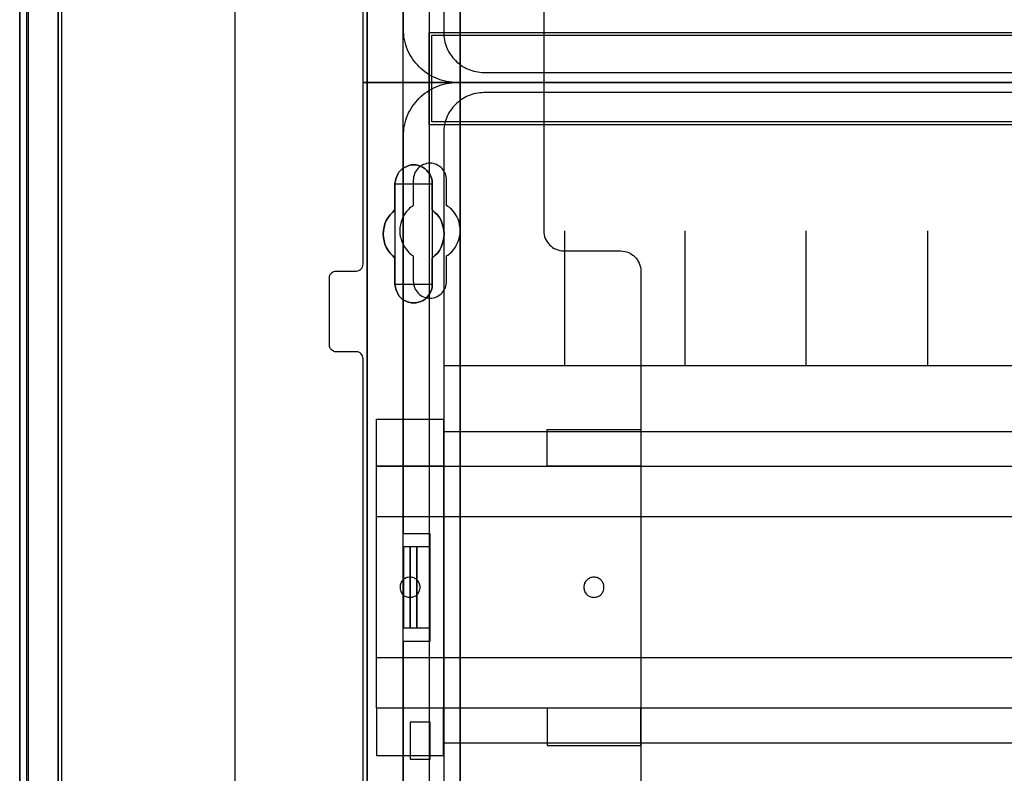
# Model space of a CAD drawing. Extents: x -631805 to -376315, y -40155 to 84873.
# Tile 4 of 256: x -620113 to -618650, y -36661 to -35541. Entities that reach past the tile are written whole.
import ezdxf

# ---------------------------------------------------------------- set-up
doc = ezdxf.new("R2010")
doc.units = 0
doc.header["$MEASUREMENT"] = 0
doc.layers.get('0').update_dxf_attribs({"color": 252})
for name, color, linetype in [('30', 7, 'Continuous'), ('5', 7, 'Continuous'), ('50', 7, 'Continuous')]:
    doc.layers.add(name, color=color, linetype=linetype)

# ---------------------------------------------------------------- blocks, each defined once
blk = doc.blocks.new('*U1009')
at = {"layer": '5', "color": 7}
for points in [[(0, -20.806875), (0, -801.193125)], [(4.692335, -801.191648), (4.692335, -20.805704)], [(4.692335, -20.805704), (4.692335, -801.191648)], [(64.443293, -420.09206), (64.443293, -743.189759), (64.443293, -748.275889), (63.8246, -748.275889), (51.244508, -748.275889), (50.625815, -748.275889), (50.625815, -743.189759), (50.625815, -673.216939), (50.625815, -648.762415), (50.625815, -523.253164)], [(50.626846, -523.251991), (50.626846, -648.761896), (50.626846, -673.216548), (50.626846, -743.189733), (50.626846, -748.275889), (51.245527, -748.275889), (63.825368, -748.275889), (64.444049, -748.275889), (64.444049, -743.189733), (64.444049, -420.09035)]]:
    blk.add_lwpolyline(points, dxfattribs=at)
at = {"layer": '5', "color": 59}
for points in [[(4.692335, -12.740183), (4.692335, -801.190946), (4.692335, -12.740183)], [(-1, -20.806406), (-1, -801.190946), (-1, -20.806406)]]:
    blk.add_lwpolyline(points, close=True, dxfattribs=at)
at = {"layer": '5', "color": 7}
for points in [[(64.441398, -743.18882), (64.441398, -420.092375), (64.441398, -743.18882)], [(50.626846, -523.253168), (50.626846, -648.764229), (50.626846, -523.253168)], [(56.14293, -598.10492), (56.503953, -597.95077), (56.813401, -597.848004), (57.174424, -597.745238), (57.535447, -597.745238), (57.89647, -597.745238), (58.257493, -597.848004), (58.566941, -597.95077), (58.927964, -598.10492), (59.237413, -598.310452), (59.495286, -598.567368), (59.701585, -598.824284), (59.907884, -599.132582), (60.062608, -599.440881), (60.217332, -599.800563), (60.268907, -600.108862), (60.268907, -600.519927), (60.268907, -604.425045), (60.681505, -604.784727), (61.042528, -605.144409), (61.351976, -605.555474), (61.60985, -606.017922), (61.764574, -606.48037), (61.919298, -606.994202), (62.022447, -607.45665), (62.074022, -608.021864), (62.022447, -608.535696), (61.919298, -608.998144), (61.764574, -609.511975), (61.60985, -609.974423), (61.351976, -610.436872), (61.042528, -610.847937), (60.681505, -611.207619), (60.268907, -611.567301), (60.268907, -615.523802), (60.268907, -615.883484), (60.217332, -616.191783), (60.062608, -616.551464), (59.907884, -616.859763), (59.701585, -617.168062), (59.495286, -617.424978), (59.237413, -617.681893), (58.927964, -617.887426), (58.566941, -618.041575), (58.257493, -618.144342), (57.89647, -618.247108), (57.535447, -618.247108), (57.174424, -618.247108), (56.813401, -618.144342), (56.503953, -618.041575), (56.14293, -617.887426), (55.833482, -617.681893), (55.575608, -617.424978), (55.317735, -617.168062), (55.163011, -616.859763), (55.008286, -616.551464), (54.853562, -616.191783), (54.801988, -615.883484), (54.750413, -615.523802), (54.750413, -611.567301), (54.38939, -611.207619), (54.028367, -610.847937), (53.718919, -610.436872), (53.461045, -609.974423), (53.254746, -609.511975), (53.151597, -608.998144), (53.048447, -608.535696), (52.996873, -608.021864), (53.048447, -607.45665), (53.151597, -606.994202), (53.254746, -606.48037), (53.461045, -606.017922), (53.718919, -605.555474), (54.028367, -605.144409), (54.38939, -604.784727), (54.750413, -604.425045), (54.750413, -600.519927), (54.801988, -600.108862), (54.853562, -599.800563), (55.008286, -599.440881), (55.163011, -599.132582), (55.317735, -598.824284), (55.575608, -598.567368), (55.833482, -598.310452), (56.14293, -598.10492)], [(56.14293, -598.10492), (55.833482, -598.310452), (55.575608, -598.567368), (55.317735, -598.824284), (55.163011, -599.132582), (55.008286, -599.440881), (54.853562, -599.800563), (54.801988, -600.108862), (54.750413, -600.519927), (54.750413, -604.425045), (54.38939, -604.784727), (54.028367, -605.144409), (53.718919, -605.555474), (53.461045, -606.017922), (53.254746, -606.48037), (53.151597, -606.994202), (53.048447, -607.45665), (52.996873, -608.021864), (53.048447, -608.535696), (53.151597, -608.998144), (53.254746, -609.511975), (53.461045, -609.974423), (53.718919, -610.436872), (54.028367, -610.847937), (54.38939, -611.207619), (54.750413, -611.567301), (54.750413, -615.523802), (54.801988, -615.883484), (54.853562, -616.191783), (55.008286, -616.551464), (55.163011, -616.859763), (55.317735, -617.168062), (55.575608, -617.424978), (55.833482, -617.681893), (56.14293, -617.887426), (56.503953, -618.041575), (56.813401, -618.144342), (57.174424, -618.247108), (57.535447, -618.247108), (57.89647, -618.247108), (58.257493, -618.144342), (58.566941, -618.041575), (58.927964, -617.887426), (59.237413, -617.681893), (59.495286, -617.424978), (59.701585, -617.168062), (59.907884, -616.859763), (60.062608, -616.551464), (60.217332, -616.191783), (60.268907, -615.883484), (60.268907, -615.523802), (60.268907, -611.567301), (60.681505, -611.207619), (61.042528, -610.847937), (61.351976, -610.436872), (61.60985, -609.974423), (61.764574, -609.511975), (61.919298, -608.998144), (62.022447, -608.535696), (62.074022, -608.021864), (62.022447, -607.45665), (61.919298, -606.994202), (61.764574, -606.48037), (61.60985, -606.017922), (61.351976, -605.555474), (61.042528, -605.144409), (60.681505, -604.784727), (60.268907, -604.425045), (60.268907, -600.519927), (60.268907, -600.108862), (60.217332, -599.800563), (60.062608, -599.440881), (59.907884, -599.132582), (59.701585, -598.824284), (59.495286, -598.567368), (59.237413, -598.310452), (58.927964, -598.10492), (58.566941, -597.95077), (58.257493, -597.848004), (57.89647, -597.745238), (57.535447, -597.745238), (57.174424, -597.745238), (56.813401, -597.848004), (56.503953, -597.95077), (56.14293, -598.10492)], [(56.14293, -598.10492), (55.833482, -598.310452), (55.575608, -598.567368), (55.317735, -598.824284), (55.163011, -599.132582), (55.008286, -599.440881), (54.853562, -599.800563), (54.801988, -600.108862), (54.750413, -600.519927), (54.750413, -604.425045), (54.38939, -604.784727), (54.028367, -605.144409), (53.718919, -605.555474), (53.461045, -606.017922), (53.254746, -606.48037), (53.151597, -606.994202), (53.048447, -607.45665), (52.996873, -608.021864), (53.048447, -608.535696), (53.151597, -608.998144), (53.254746, -609.511975), (53.461045, -609.974423), (53.718919, -610.436872), (54.028367, -610.847937), (54.38939, -611.207619), (54.750413, -611.567301), (54.750413, -615.523802), (54.801988, -615.883484), (54.853562, -616.191783), (55.008286, -616.551464), (55.163011, -616.859763), (55.317735, -617.168062), (55.575608, -617.424978), (55.833482, -617.681893), (56.14293, -617.887426), (56.503953, -618.041575), (56.813401, -618.144342), (57.174424, -618.247108), (57.535447, -618.247108), (57.89647, -618.247108), (58.257493, -618.144342), (58.566941, -618.041575), (58.927964, -617.887426), (59.237413, -617.681893), (59.495286, -617.424978), (59.701585, -617.168062), (59.907884, -616.859763), (60.062608, -616.551464), (60.217332, -616.191783), (60.268907, -615.883484), (60.268907, -615.523802), (60.268907, -611.567301), (60.681505, -611.207619), (61.042528, -610.847937), (61.351976, -610.436872), (61.60985, -609.974423), (61.764574, -609.511975), (61.919298, -608.998144), (62.022447, -608.535696), (62.074022, -608.021864), (62.022447, -607.45665), (61.919298, -606.994202), (61.764574, -606.48037), (61.60985, -606.017922), (61.351976, -605.555474), (61.042528, -605.144409), (60.681505, -604.784727), (60.268907, -604.425045), (60.268907, -600.519927), (60.268907, -600.108862), (60.217332, -599.800563), (60.062608, -599.440881), (59.907884, -599.132582), (59.701585, -598.824284), (59.495286, -598.567368), (59.237413, -598.310452), (58.927964, -598.10492), (58.566941, -597.95077), (58.257493, -597.848004), (57.89647, -597.745238), (57.535447, -597.745238), (57.174424, -597.745238), (56.813401, -597.848004), (56.503953, -597.95077), (56.14293, -598.10492)], [(60.268666, -600.523133), (60.268666, -600.111593), (60.217082, -599.802938), (60.062331, -599.44284), (59.90758, -599.134185), (59.701245, -598.82553), (59.49491, -598.568318), (59.236992, -598.311105), (58.927489, -598.105335), (58.566403, -597.951008), (58.256901, -597.848123), (57.895815, -597.745238), (57.534729, -597.745238), (57.173643, -597.745238), (56.812557, -597.848123), (56.503054, -597.951008), (56.141968, -598.105335), (55.832466, -598.311105), (55.574547, -598.568318), (55.316629, -598.82553), (55.161878, -599.134185), (55.007126, -599.44284), (54.852375, -599.802938), (54.800792, -600.111593), (54.749208, -600.523133), (60.268666, -600.523133)], [(54.749208, -600.520484), (54.749208, -604.426485), (54.749208, -600.520484)], [(60.266015, -604.426485), (60.266015, -600.520484), (60.266015, -604.426485)], [(54.751859, -604.423837), (54.390538, -604.783641), (54.029217, -605.143444), (53.719514, -605.554648), (53.461428, -606.017253), (53.254959, -606.479858), (53.151724, -606.993863), (53.04849, -607.456467), (52.996873, -608.021873), (53.04849, -608.535878), (53.151724, -608.998483), (53.254959, -609.512488), (53.461428, -609.975093), (53.719514, -610.437697), (54.029217, -610.848901), (54.390538, -611.208705), (54.751859, -611.568508), (54.751859, -604.423837)], [(60.266015, -611.568508), (60.679274, -611.208705), (61.040875, -610.848901), (61.350819, -610.437697), (61.609106, -609.975093), (61.764078, -609.512488), (61.91905, -608.998483), (62.022365, -608.535878), (62.074022, -608.021873), (62.022365, -607.456467), (61.91905, -606.993863), (61.764078, -606.479858), (61.609106, -606.017253), (61.350819, -605.554648), (61.040875, -605.143444), (60.679274, -604.783641), (60.266015, -604.423837), (60.266015, -611.568508)], [(54.749208, -611.56586), (54.749208, -615.522176), (54.749208, -611.56586)], [(60.266015, -615.522176), (60.266015, -611.56586), (60.266015, -615.522176)], [(54.749208, -615.522176), (54.800792, -615.882072), (54.852375, -616.190555), (55.007126, -616.550452), (55.161878, -616.858935), (55.316629, -617.167418), (55.574547, -617.424487), (55.832466, -617.681556), (56.141968, -617.887211), (56.503054, -618.041453), (56.812557, -618.14428), (57.173643, -618.247108), (57.534729, -618.247108), (57.895815, -618.247108), (58.256901, -618.14428), (58.566403, -618.041453), (58.927489, -617.887211), (59.236992, -617.681556), (59.49491, -617.424487), (59.701245, -617.167418), (59.90758, -616.858935), (60.062331, -616.550452), (60.217082, -616.190555), (60.268666, -615.882072), (60.268666, -615.522176), (54.749208, -615.522176)], [(50.626846, -648.761581), (50.626846, -673.217118), (50.626846, -648.761581)], [(50.626846, -673.21447), (50.626846, -743.18882), (50.626846, -673.21447)]]:
    blk.add_lwpolyline(points, close=True, dxfattribs=at)
at = {"layer": '50', "color": 7}
for points in [[(0.235942, -20.558787), (0.235942, -801.133213)], [(5.203985, -20.552831), (5.203985, -801.136518)], [(30.977363, -423.785117), (30.977363, -737.446126)], [(55.98194, -85.921426), (391.762235, -85.921426), (391.762235, -735.000783), (55.98194, -735.000783), (55.98194, -85.921426)], [(59.825943, -728.385739), (387.918232, -728.385739), (387.918232, -441.457538), (59.825943, -441.457538), (59.825943, -728.385739)], [(59.825943, -578.069586), (387.918232, -578.069586), (387.918232, -591.771043), (59.825943, -591.771043), (59.825943, -578.069586)]]:
    blk.add_lwpolyline(points, dxfattribs=at)
blk.add_lwpolyline([(60.239505, -578.482695), (387.507321, -578.482695), (387.507321, -591.357933), (60.239505, -591.357933), (60.239505, -578.482695)], close=True, dxfattribs=at)
blk = doc.blocks.new('*U1026')
at = {"layer": '50', "color": 7}
for points in [[(383.999821, -585.500256), (64.001505, -585.500256), (63.581505, -585.500256), (63.182504, -585.458221), (62.783504, -585.416187), (62.384503, -585.332117), (61.985503, -585.248048), (61.607503, -585.142961), (61.229502, -585.016856), (60.872502, -584.869735), (60.515502, -584.722613), (60.179501, -584.533457), (59.843501, -584.3443), (59.507501, -584.134127), (59.1925, -583.923953), (58.8985, -583.671744), (58.6045, -583.419536), (58.331499, -583.167327), (58.079499, -582.894101), (57.827499, -582.599858), (57.575499, -582.305615), (57.365498, -581.990354), (57.155498, -581.654076), (56.966498, -581.317798), (56.777498, -580.98152), (56.630498, -580.624224), (56.483498, -580.266929), (56.357497, -579.888616), (56.252497, -579.510303), (56.168497, -579.110973), (56.084497, -578.711643), (56.042497, -578.312313), (56.000497, -577.912983), (56.000497, -577.492635), (56.000497, -518.475839)], [(67.968952, -584.006707), (379.969373, -584.006707)], [(61.983887, -443.001103), (61.983887, -577.995737), (62.004887, -578.310997), (62.025887, -578.626258), (62.046887, -578.920501), (62.109888, -579.214745), (62.172889, -579.508988), (62.25689, -579.803231), (62.340891, -580.076457), (62.466892, -580.349683), (62.571893, -580.601892), (62.697894, -580.875118), (62.844896, -581.127326), (63.012898, -581.358517), (63.1809, -581.589709), (63.348902, -581.8209), (63.537904, -582.052091), (63.726906, -582.241247), (63.936908, -582.451421), (64.167911, -582.640578), (64.377913, -582.808717), (64.629916, -582.976856), (64.860918, -583.144995), (65.112921, -583.271099), (65.364924, -583.418221), (65.637927, -583.523308), (65.91093, -583.628394), (66.183933, -583.733481), (66.477936, -583.817551), (66.771939, -583.880603), (67.065942, -583.922638), (67.359946, -583.964673), (67.674949, -583.98569), (67.968952, -584.006707)]]:
    blk.add_lwpolyline(points, dxfattribs=at)
blk = doc.blocks.new('*U1027')
at = {"layer": '30', "color": 7}
blk.add_lwpolyline([(76.842584, -563.482996), (76.842584, -585.500256), (50.0136, -585.500256), (50.0136, -558.507726)], dxfattribs=at)
blk.add_lwpolyline([(76.842584, -563.482996), (76.842584, -585.500256), (50.0136, -585.500256), (50.0136, -558.507726)], dxfattribs=at)
blk = doc.blocks.new('*U1034')
at = {"layer": '50', "color": 7}
for points in [[(56.000497, -668.474215), (59.969501, -668.474215), (59.969501, -652.522025), (56.000497, -652.522025), (56.000497, -593.505229), (56.000497, -593.084881), (56.042497, -592.685551), (56.084497, -592.286221), (56.168497, -591.886891), (56.252497, -591.487561), (56.357497, -591.109248), (56.483498, -590.751952), (56.630498, -590.37364), (56.777498, -590.016344), (56.966498, -589.680066), (57.155498, -589.343788), (57.365498, -589.00751), (57.575499, -588.713267), (57.827499, -588.398006), (58.079499, -588.103763), (58.331499, -587.830537), (58.6045, -587.578328), (58.8985, -587.32612), (59.1925, -587.073911), (59.507501, -586.863738), (59.843501, -586.653564), (60.179501, -586.464407), (60.515502, -586.275251), (60.872502, -586.128129), (61.229502, -585.981008), (61.607503, -585.854903), (61.985503, -585.749817), (62.384503, -585.665747), (62.783504, -585.581677), (63.182504, -585.539643), (63.581505, -585.518625), (64.001505, -585.497608), (383.999821, -585.497608)], [(56.000497, -727.491012), (56.000497, -668.474215)], [(379.969373, -586.988509), (67.968952, -586.988509), (67.674949, -587.009526), (67.359946, -587.030544), (67.065942, -587.07258), (66.771939, -587.114615), (66.477936, -587.177668), (66.183933, -587.26174), (65.91093, -587.366828), (65.637927, -587.471917), (65.364924, -587.577006), (65.112921, -587.72413), (64.860918, -587.850237), (64.629916, -588.018379), (64.377913, -588.186521), (64.167911, -588.354663), (63.936908, -588.543823), (63.726906, -588.754), (63.537904, -588.94316), (63.348902, -589.174356), (63.1809, -589.405551), (63.012898, -589.636746), (62.844896, -589.867942), (62.697894, -590.120155), (62.571893, -590.393386), (62.466892, -590.645599), (62.340891, -590.91883), (62.25689, -591.19206), (62.172889, -591.486309), (62.109888, -591.780558), (62.046887, -592.074806), (62.025887, -592.369055), (62.004887, -592.684321), (61.983887, -592.999588), (61.983887, -727.996653)], [(379.969373, -586.988509), (67.968952, -586.988509), (67.674949, -587.009528), (67.359946, -587.030546), (67.065942, -587.072584), (66.771939, -587.114622), (66.477936, -587.177679), (66.183933, -587.261754), (65.91093, -587.366849), (65.637927, -587.471943), (65.364924, -587.577038), (65.112921, -587.72417), (64.860918, -587.850283), (64.629916, -588.018434), (64.377913, -588.186586), (64.167911, -588.354737), (63.936908, -588.543907), (63.726906, -588.754096), (63.537904, -588.943266), (63.348902, -589.174474), (63.1809, -589.405681), (63.012898, -589.636889), (62.844896, -589.868097), (62.697894, -590.120324), (62.571893, -590.393569), (62.466892, -590.645796), (62.340891, -590.919042), (62.25689, -591.192287), (62.172889, -591.486552), (62.109888, -591.780816), (62.046887, -592.075081), (62.025887, -592.369345), (62.004887, -592.684629), (61.983887, -592.999912), (61.983887, -627.512936), (386.017439, -627.512936)], [(379.969373, -586.988509), (67.968952, -586.988509), (67.674949, -587.009528), (67.359946, -587.030546), (67.065942, -587.072584), (66.771939, -587.114622), (66.477936, -587.177679), (66.183933, -587.261754), (65.91093, -587.366849), (65.637927, -587.471943), (65.364924, -587.577038), (65.112921, -587.72417), (64.860918, -587.850283), (64.629916, -588.018434), (64.377913, -588.186586), (64.167911, -588.354737), (63.936908, -588.543907), (63.726906, -588.754096), (63.537904, -588.943266), (63.348902, -589.174474), (63.1809, -589.405681), (63.012898, -589.636889), (62.844896, -589.868097), (62.697894, -590.120324), (62.571893, -590.393569), (62.466892, -590.645796), (62.340891, -590.919042), (62.25689, -591.192287), (62.172889, -591.486552), (62.109888, -591.780816), (62.046887, -592.075081), (62.025887, -592.369345), (62.004887, -592.684629), (61.983887, -592.999912), (61.983887, -627.512936), (386.017439, -627.512936)], [(79.960566, -627.555306), (79.960566, -607.543341)], [(97.87362, -627.555306), (97.87362, -607.543341)], [(115.850299, -627.555306), (115.850299, -607.543341)], [(133.909161, -627.555306), (133.909161, -607.543341)], [(61.983887, -637.345466), (386.017439, -637.345466), (386.017439, -683.650775), (61.983887, -683.650775), (61.983887, -637.345466)], [(56.989334, -654.476259), (56.000497, -654.476259), (56.000497, -666.519982), (56.989334, -666.519982), (56.989334, -654.476259)], [(57.975519, -654.476259), (56.986683, -654.476259), (56.986683, -666.519982), (57.975519, -666.519982), (57.975519, -654.476259)], [(59.97175, -654.476259), (57.972868, -654.476259), (57.972868, -666.519982), (59.97175, -666.519982), (59.97175, -654.476259)], [(56.986683, -686.004968), (59.97175, -686.004968), (59.97175, -680.515381), (56.986683, -680.515381), (56.986683, -686.004968)]]:
    blk.add_lwpolyline(points, dxfattribs=at)
blk = doc.blocks.new('*U1035')
at = {"layer": '30', "color": 7}
for points in [[(50.0136, -694.480793), (50.0136, -626.515448), (49.991224, -626.312835), (49.924096, -626.110222), (49.834591, -625.930122), (49.700334, -625.772534), (49.566077, -625.659971), (49.387068, -625.569921), (49.208059, -625.524896), (49.006674, -625.502384), (46.008272, -625.502384), (46.008272, -625.502384), (45.806887, -625.479871), (45.627878, -625.412334), (45.448869, -625.322283), (45.314612, -625.187208), (45.180355, -625.052133), (45.090851, -624.872033), (45.023722, -624.691932), (45.001346, -624.48932), (45.001346, -614.538779), (45.023722, -614.313654), (45.090851, -614.111041), (45.180355, -613.93094), (45.314612, -613.795865), (45.448869, -613.66079), (45.627878, -613.57074), (45.806887, -613.525715), (46.008272, -613.503202), (49.006674, -613.503202), (49.208059, -613.48069), (49.387068, -613.435665), (49.566077, -613.323102), (49.700334, -613.210539), (49.834591, -613.052952), (49.924096, -612.872851), (49.991224, -612.692751), (50.0136, -612.490138), (50.0136, -585.497608), (76.842584, -585.497608), (76.842584, -607.514868), (76.86496, -607.807531), (76.909712, -608.100194), (76.976841, -608.392857), (77.066345, -608.663007), (77.200602, -608.933158), (77.357235, -609.180795), (77.536244, -609.405921), (77.715253, -609.631046), (77.939015, -609.811146), (78.162776, -609.991247), (78.408913, -610.148834), (78.677427, -610.261397), (78.945941, -610.37396), (79.214454, -610.441497), (79.52772, -610.486522), (79.81861, -610.509035), (88.299164, -610.509035), (88.590054, -610.531548), (88.880944, -610.576573), (89.171833, -610.64411), (89.440347, -610.756673), (89.708861, -610.869236), (89.954998, -611.026823), (90.178759, -611.206924), (90.380145, -611.387024), (90.58153, -611.612149), (90.760539, -611.837275), (90.894796, -612.084912), (91.029053, -612.355063), (91.140933, -612.625213), (91.208062, -612.917876), (91.252814, -613.210539), (91.27519, -613.503202), (91.27519, -707.493038)], [(46.008272, -625.502384), (45.806887, -625.479871), (45.627878, -625.412334), (45.448869, -625.322283), (45.314612, -625.187208), (45.180355, -625.052133), (45.090851, -624.872033), (45.023722, -624.691932), (45.001346, -624.48932), (45.001346, -614.538779), (45.023722, -614.313654), (45.090851, -614.111041), (45.180355, -613.93094), (45.314612, -613.795865), (45.448869, -613.66079), (45.627878, -613.57074), (45.806887, -613.525715), (46.008272, -613.503202), (49.006674, -613.503202), (49.208059, -613.48069), (49.387068, -613.435665), (49.566077, -613.323102), (49.700334, -613.210539), (49.834591, -613.052952), (49.924096, -612.872851), (49.991224, -612.692751), (50.0136, -612.490138), (50.0136, -585.497608), (76.842584, -585.497608), (76.842584, -607.514868), (76.86496, -607.807531), (76.909712, -608.100194), (76.976841, -608.392857), (77.066345, -608.663007), (77.200602, -608.933158), (77.357235, -609.180795), (77.536244, -609.405921), (77.715253, -609.631046), (77.939015, -609.811146), (78.162776, -609.991247), (78.408913, -610.148834), (78.677427, -610.261397), (78.945941, -610.37396), (79.214454, -610.441497), (79.52772, -610.486522), (79.81861, -610.509035), (88.299164, -610.509035), (88.590054, -610.531548), (88.880944, -610.576573), (89.171833, -610.64411), (89.440347, -610.756673), (89.708861, -610.869236), (89.954998, -611.026823), (90.178759, -611.206924), (90.380145, -611.387024), (90.58153, -611.612149), (90.760539, -611.837275), (90.894796, -612.084912), (91.029053, -612.355063), (91.140933, -612.625213), (91.208062, -612.917876), (91.252814, -613.210539), (91.27519, -613.503202), (91.27519, -707.493038)], [(50.0136, -694.480793), (50.0136, -626.515448), (49.991224, -626.312835), (49.924096, -626.110222), (49.834591, -625.930122), (49.700334, -625.772534), (49.566077, -625.659971), (49.387068, -625.569921), (49.208059, -625.524896), (49.006674, -625.502384), (46.008272, -625.502384)], [(62.409659, -615.013067), (62.409659, -611.253044), (62.611125, -611.117953), (62.790205, -610.982863), (62.969286, -610.847772), (63.125981, -610.690166), (63.416987, -610.35244), (63.685608, -609.992198), (63.909458, -609.631956), (64.088539, -609.226684), (64.245234, -608.821412), (64.357159, -608.41614), (64.424315, -607.988353), (64.4467, -607.538051), (64.424315, -607.110264), (64.357159, -606.659962), (64.267619, -606.232175), (64.110924, -605.804388), (63.931843, -605.399116), (63.707993, -604.993844), (63.439372, -604.633602), (63.125981, -604.318391), (62.969286, -604.1833), (62.790205, -604.025694), (62.611125, -603.890604), (62.409659, -603.755513), (62.409659, -600.018005), (62.387274, -599.770339), (62.364889, -599.522673), (62.297734, -599.275006), (62.230579, -599.049855), (62.118653, -598.824704), (62.006728, -598.622068), (61.850032, -598.419432), (61.693337, -598.239311), (61.536642, -598.081706), (61.335176, -597.9241), (61.13371, -597.811524), (60.932245, -597.698949), (60.708394, -597.608888), (60.462159, -597.541343), (60.215923, -597.496313), (59.969687, -597.496313), (59.701066, -597.496313), (59.454831, -597.541343), (59.208595, -597.608888), (58.984745, -597.698949), (58.760894, -597.811524), (58.559428, -597.9241), (58.357963, -598.081706), (58.178882, -598.239311), (58.022187, -598.419432), (57.887876, -598.622068), (57.753566, -598.824704), (57.664026, -599.049855), (57.574486, -599.275006), (57.50733, -599.522673), (57.484945, -599.770339), (57.46256, -600.018005), (57.46256, -603.755513), (57.28348, -603.890604), (57.104399, -604.025694), (56.925319, -604.1833), (56.768623, -604.340906), (56.477618, -604.656117), (56.208997, -605.016359), (55.985146, -605.399116), (55.806066, -605.781873), (55.671755, -606.187145), (55.55983, -606.614932), (55.492675, -607.042719), (55.47029, -607.470506), (55.492675, -607.920808), (55.537445, -608.348595), (55.6046, -608.573746), (55.64937, -608.776382), (55.716525, -609.001533), (55.806066, -609.204169), (55.895606, -609.42932), (56.007531, -609.631956), (56.119457, -609.834592), (56.253767, -610.037228), (56.500003, -610.374955), (56.768623, -610.690166), (56.925319, -610.847772), (57.082014, -610.982863), (57.261095, -611.140468), (57.46256, -611.253044), (57.46256, -615.013067), (57.484945, -615.260733), (57.50733, -615.508399), (57.574486, -615.756066), (57.664026, -615.981217), (57.753566, -616.206368), (57.887876, -616.409004), (58.022187, -616.61164), (58.178882, -616.791761), (58.357963, -616.949366), (58.559428, -617.084457), (58.760894, -617.219548), (58.984745, -617.332123), (59.208595, -617.422184), (59.454831, -617.489729), (59.701066, -617.512244), (59.969687, -617.534759), (60.215923, -617.512244), (60.462159, -617.489729), (60.708394, -617.422184), (60.932245, -617.332123), (61.13371, -617.219548), (61.335176, -617.084457), (61.536642, -616.949366), (61.693337, -616.791761), (61.850032, -616.61164), (62.006728, -616.409004), (62.118653, -616.206368), (62.230579, -615.981217), (62.297734, -615.756066), (62.364889, -615.508399), (62.387274, -615.260733), (62.409659, -615.013067)], [(51.981526, -635.5209), (61.94147, -635.5209), (61.94147, -642.477554), (51.981526, -642.477554), (51.981526, -635.5209)], [(77.375805, -637.027689), (91.27519, -637.027689), (91.27519, -642.477554), (77.375805, -642.477554), (77.375805, -637.027689)], [(51.981526, -642.474906), (396.088727, -642.474906), (396.088727, -678.452483), (51.981526, -678.452483), (51.981526, -642.474906)], [(51.981526, -649.971779), (396.088727, -649.971779), (396.088727, -670.95561), (51.981526, -670.95561), (51.981526, -649.971779)], [(56.993898, -661.973132), (57.150589, -661.950603), (57.284894, -661.928074), (57.4192, -661.905545), (57.575891, -661.860487), (57.687812, -661.792901), (57.822118, -661.725314), (57.93404, -661.635198), (58.045961, -661.545083), (58.135498, -661.432438), (58.225036, -661.319793), (58.292189, -661.207149), (58.359342, -661.071975), (58.40411, -660.936802), (58.448879, -660.779099), (58.471263, -660.621397), (58.471263, -660.463694), (58.471263, -660.305992), (58.448879, -660.170818), (58.40411, -660.013116), (58.359342, -659.877943), (58.292189, -659.742769), (58.225036, -659.630124), (58.135498, -659.51748), (58.045961, -659.404835), (57.93404, -659.31472), (57.822118, -659.224604), (57.687812, -659.157017), (57.575891, -659.08943), (57.4192, -659.021844), (57.284894, -658.999315), (57.150589, -658.976786), (56.993898, -658.954257), (56.837208, -658.976786), (56.680518, -658.999315), (56.523828, -659.021844), (56.389522, -659.08943), (56.255216, -659.157017), (56.12091, -659.224604), (56.008988, -659.31472), (55.919451, -659.404835), (55.829914, -659.51748), (55.740377, -659.630124), (55.673224, -659.742769), (55.606071, -659.877943), (55.561302, -660.013116), (55.516533, -660.170818), (55.516533, -660.305992), (55.494149, -660.463694), (55.516533, -660.621397), (55.516533, -660.779099), (55.561302, -660.936802), (55.606071, -661.071975), (55.673224, -661.207149), (55.740377, -661.319793), (55.829914, -661.432438), (55.919451, -661.545083), (56.008988, -661.635198), (56.12091, -661.725314), (56.255216, -661.792901), (56.389522, -661.860487), (56.523828, -661.905545), (56.680518, -661.928074), (56.837208, -661.950603), (56.993898, -661.973132)], [(84.29236, -661.973132), (84.449127, -661.950603), (84.605894, -661.928074), (84.762661, -661.905545), (84.897033, -661.860487), (85.031405, -661.792901), (85.143382, -661.725314), (85.255359, -661.635198), (85.367335, -661.545083), (85.456916, -661.432438), (85.546498, -661.319793), (85.613684, -661.207149), (85.68087, -661.071975), (85.72566, -660.936802), (85.748056, -660.779099), (85.770451, -660.621397), (85.792846, -660.463694), (85.770451, -660.305992), (85.748056, -660.170818), (85.72566, -660.013116), (85.68087, -659.877943), (85.613684, -659.742769), (85.546498, -659.630124), (85.456916, -659.51748), (85.367335, -659.404835), (85.255359, -659.31472), (85.143382, -659.224604), (85.031405, -659.157017), (84.897033, -659.08943), (84.762661, -659.021844), (84.605894, -658.999315), (84.449127, -658.976786), (84.29236, -658.954257), (84.135592, -658.976786), (84.00122, -658.999315), (83.844453, -659.021844), (83.710081, -659.08943), (83.575709, -659.157017), (83.463733, -659.224604), (83.351756, -659.31472), (83.239779, -659.404835), (83.150198, -659.51748), (83.060617, -659.630124), (82.971036, -659.742769), (82.926245, -659.877943), (82.859059, -660.013116), (82.836664, -660.170818), (82.814268, -660.305992), (82.791873, -660.463694), (82.814268, -660.621397), (82.836664, -660.779099), (82.859059, -660.936802), (82.926245, -661.071975), (82.971036, -661.207149), (83.060617, -661.319793), (83.150198, -661.432438), (83.239779, -661.545083), (83.351756, -661.635198), (83.463733, -661.725314), (83.575709, -661.792901), (83.710081, -661.860487), (83.844453, -661.905545), (84.00122, -661.928074), (84.135592, -661.950603), (84.29236, -661.973132)], [(51.981526, -685.477989), (61.94147, -685.477989), (61.94147, -678.449835), (51.981526, -678.449835), (51.981526, -685.477989)], [(77.375805, -683.968551), (91.27519, -683.968551), (91.27519, -678.449835), (77.375805, -678.449835), (77.375805, -683.968551)]]:
    blk.add_lwpolyline(points, dxfattribs=at)
blk.add_lwpolyline([(51.981526, -642.474906), (396.088727, -642.474906), (396.088727, -678.452483), (51.981526, -678.452483), (51.981526, -642.474906)], close=True, dxfattribs=at)
blk = doc.blocks.new('*U1036')
at = {"layer": '5', "color": 59}
blk.add_lwpolyline([(-1, -20.806406), (-1, -801.190946), (-1, -20.806406)], close=True, dxfattribs=at)

msp = doc.modelspace()

# ---------------------------------------------------------------- block references
at = {"xscale": 10, "yscale": 10, "zscale": 10}
for name in ['*U1009', '*U1036', '*U1027', '*U1026', '*U1035', '*U1034']:
    msp.add_blockref(name, (-620103.1, -29779.7), dxfattribs=at)

doc.saveas('drawing.dxf')
